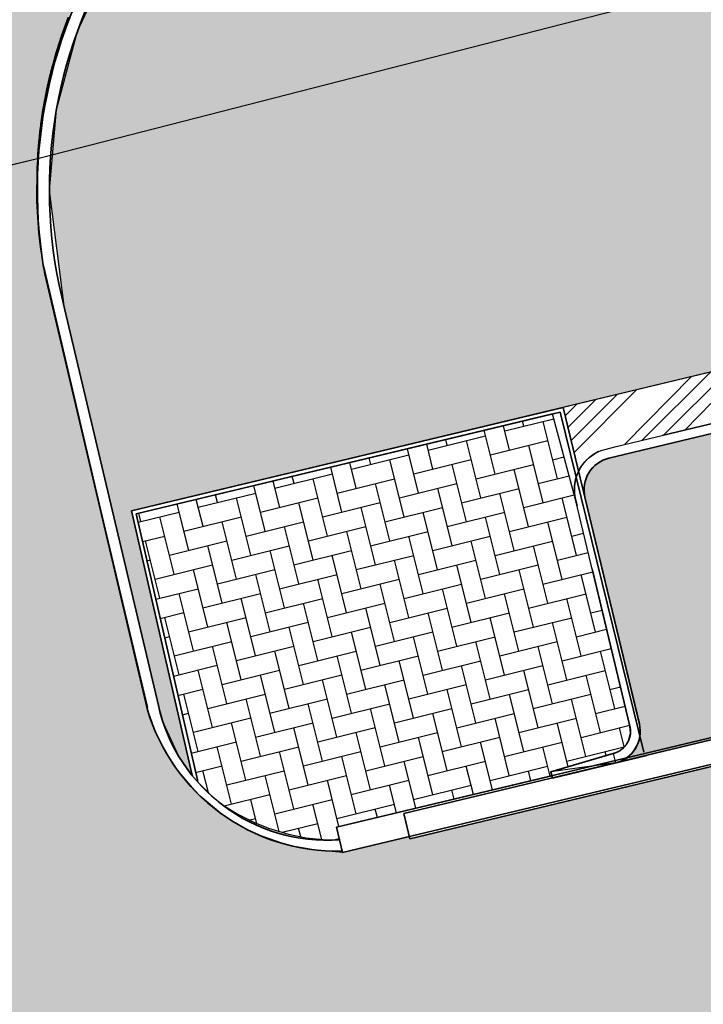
# Model space of a CAD drawing. Header units: millimetres. Extents: x 234268570 to 234468570, y 557551952 to 557751952.
# Tile 19 of 36: x 234324841 to 234335395, y 557696938 to 557712142. Entities that reach past the tile are written whole.
import ezdxf

# ---------------------------------------------------------------- set-up
doc = ezdxf.new("R2010")
doc.units = ezdxf.units.MM
doc.header["$LTSCALE"] = 500
doc.linetypes.add('VH-TROTTOIRBAND_130-150', pattern=[15, 5, -2, 2, -2, 2, -2])
doc.layers.get('0').update_dxf_attribs({"color": 8, "linetype": 'CONTINUOUS'})
for name, color, linetype in [('BEGROEIDTERREINDEEL', 8, 'CONTINUOUS'), ('BL$1----_ARCERING', 8, 'CONTINUOUS'), ('WEGDEEL', 8, 'CONTINUOUS')]:
    doc.layers.add(name, color=color, linetype=linetype)
for name, color, linetype, lineweight in [('N-WE-VH-GOOT-G', 170, 'CONTINUOUS', 35), ('N-WE-VH-KANTOPSLUITING_ELEMENT_VERLOOPBAND-S', 252, 'CONTINUOUS', 25), ('N-WE-VH-KANTOPSLUITING_TROTTOIRBAND_130 150-G', 6, 'VH-TROTTOIRBAND_130-150', 35), ('N-WE-VH-KANTOPSLUITING_VOORKANTBAND-G', 7, 'CONTINUOUS', 35), ('N-WE-VW-MARKERING_PARKEERVAK-G', 7, 'CONTINUOUS', 35)]:
    doc.layers.add(name, color=color, linetype=linetype, lineweight=lineweight)
pattern_1 = [(14.00000000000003, (0, 0), (222.0083435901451, 369.4839311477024), [914.4000000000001, -304.8]), (104, (295.7459357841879, 73.73774351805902), (222.0083435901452, 369.4839311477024), [914.4000000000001, -304.8])]
pattern_2 = [(49.99999999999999, (0, 0), (546.554006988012, -47.81725661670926), [57.15000000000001, -628.6500000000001]), (355, (0, 0), (-105.730264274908, 573.1705357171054), [45.72, -502.92175251]), (100.4514447, (45.546021, -3.9847605), (440.8237412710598, 525.3532557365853), [48.5700264, -534.2707337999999]), (46.18420000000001, (0, 152.4), (813.2371226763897, -126.1269837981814), [85.725, -942.9749999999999]), (96.63555760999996, (67.7697, 141.8895), (712.212402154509, 742.2783737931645), [72.85506942, -801.4068244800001]), (351.1841511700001, (0, 152.4), (712.2124021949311, 742.278373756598), [68.57990121, -754.37919576]), (21, (76.19999999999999, 114.3), (454.8431738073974, -306.7955945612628), [57.15000000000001, -628.6500000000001]), (326.0000000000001, (76.19999999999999, 114.3), (185.4060850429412, 552.5638983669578), [45.72, -502.92]), (71.45144499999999, (114.1035978, 88.7337003), (640.2492578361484, 245.7683066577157), [48.5700264, -534.2698128]), (37.50000000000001, (0, 0), (9.26580975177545, 253.6651166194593), [0, -496.824, 0, -510.54, 0, -504.825]), (7.499999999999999, (0, 0), (200.4589875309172, 300.5417244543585), [0, -291.0839999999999, 0, -485.394, 0, -192.405]), (327.5, (-169.926, 0), (406.7717855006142, -17.18623197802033), [0, -190.5, 0, -594.36, 0, -788.67]), (317.5, (-246.126, 0), (444.3875441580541, 76.27947309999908), [0, -247.65, 0, -394.716, 0, -560.0699999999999])]

# ---------------------------------------------------------------- blocks, each defined once
blk = doc.blocks.new('SVH-KANTOPSLUITING_VERLOOP_100X200_130 150X250_RECHTS')
for p, q in [((-1, 5.820766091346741e-11), (-3.880984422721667e-11, -0.1000000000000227)), ((-1, 5.820766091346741e-11), (0, 0)), ((-1, -0.1499999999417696), (-1, 5.820766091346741e-11)), ((-3.880984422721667e-11, -0.1000000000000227), (0, 0)), ((-1, -0.1499999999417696), (-3.880984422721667e-11, -0.1000000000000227))]:
    blk.add_line(p, q)

msp = doc.modelspace()

# ---------------------------------------------------------------- hatches: boundary and pattern name
at = {"layer": 'BL$1----_ARCERING', "linetype": 'Continuous'}
h = msp.add_hatch(dxfattribs=at)
h.set_pattern_fill('AR-CONC', color=104, scale=3)
h.set_pattern_definition(pattern_2)
h.paths.add_polyline_path([(234343623.0430922, 557720648.8376503), (234344271.0225878, 557716266.6902119), (234345844.6631214, 557715315.5266587), (234351155.952255, 557716678.1057487), (234353502.1165402, 557717280), (234374753.1165402, 557722482), (234375736.1165402, 557723680), (234375945.1165402, 557725875), (234375133.1165402, 557729545), (234374591.1165402, 557730282), (234373640.1165402, 557734023), (234372889.1165402, 557735484), (234371675.1165402, 557736568), (234370141.1165402, 557736985), (234360823.1165402, 557735063), (234352189.1165402, 557732796), (234350651.1165402, 557732024), (234349293.1165402, 557730764), (234348243.1165402, 557728874)], flags=16)
h.paths.add_polyline_path([(234326981.7211699, 557701551.4147418), (234325532.9491147, 557707683.8462472), (234325298.9963053, 557709503.9634444), (234325408.3363287, 557710753.7256302), (234325733.0341573, 557711965.514424), (234326263.2240126, 557713102.5102377), (234326982.7963428, 557714130.1660268), (234327869.8873084, 557715017.2569926), (234328897.543098, 557715736.8293232), (234330034.5389117, 557716267.0191784), (234331544.1152447, 557716671.5089377), (234334561.5996918, 557717376.6364586), (234336005.3834885, 557717902.1307853), (234336487.3272556, 557718126.8648547), (234337817.9255989, 557718895.0861664), (234338253.5228997, 557719200.09468), (234339430.5062289, 557720187.7009575), (234339806.5216576, 557720563.7163862), (234340794.1279332, 557721740.6997131), (234342092.0918311, 557723988.8391306), (234342617.5861541, 557725432.6229174), (234342755.2173538, 557725946.2695472), (234343022.0178138, 557727459.3701456), (234343068.3642851, 557727989.1127369), (234343093.2784747, 557728757.3340434), (234342955.297588, 557730560.9059606), (234342847.4277805, 557731563.7751894), (234342912.4555253, 557732307.0457134), (234343211.1762573, 557733127.7741791), (234343639.1271985, 557733738.9514629), (234344308.1911733, 557734300.3627974), (234345173.9627873, 557734671.0036821), (234396117.6344163, 557745596.0749514), (234396538.1165402, 557743490), (234410667.1165402, 557746484), (234410921.1165402, 557746491.5), (234411217.1165402, 557746401), (234411467.1165402, 557746209), (234411568.1165402, 557746072), (234412620.1165402, 557742415), (234376688.1165402, 557733727), (234380288.6997171, 557719028.9154662), (234380356.4073702, 557718678.5851066), (234380640.0147807, 557717524.028073), (234326567.7874909, 557704555.5696594), (234327499.9488396, 557700498.6415536), (234327509.0758427, 557700464.5791143), (234327298.6524124, 557700765.0949168), (234327059.5833796, 557701277.7801123)])
h.paths.add_polyline_path([(234414335.1165402, 557736353), (234388831.1165402, 557730172), (234388270.1165402, 557729972), (234387546.1165402, 557729587), (234387009.1165402, 557729187), (234386507.6165402, 557728688), (234386144.1165402, 557728215), (234385776.1165402, 557727567.5), (234385510.6165402, 557726872), (234385340.1165402, 557726033), (234385312.1165402, 557725326), (234385386.1165402, 557724622), (234385481.7953281, 557724258.9893478), (234386801.7198914, 557719014.3019394), (234412226.6237051, 557725098.6803458), (234413392.7572803, 557720236.568402), (234418258.9223955, 557721402.9528952), (234428201.4515862, 557679922.6443067), (234429539.1165402, 557680241), (234429812.1165402, 557680528), (234429999.1165402, 557680876), (234430087.1165402, 557681262), (234430070.1165402, 557681657)])
h.paths.add_polyline_path([(234387415.1165402, 557727611), (234386916.1165402, 557726364), (234387203.1165402, 557725457), (234387938.1165402, 557724977), (234388764.1165402, 557724791), (234399252.1165402, 557727056), (234409932.1165402, 557729573), (234410700.1165402, 557730323), (234410843.1165402, 557731330), (234410577.1165402, 557732435), (234409593.1165402, 557733009), (234400778.1165402, 557730768), (234388703.1165402, 557728151)], flags=16)
h.paths.add_polyline_path([(234426361.0700521, 557684188.2836871), (234427240.4094128, 557680493.4810823), (234425799.8219632, 557680149.8744065), (234426310.7625204, 557678007.731643), (234421966.3022791, 557676965.9048389), (234422104.9046233, 557677016.3519666), (234422173.3450587, 557677055.8660704), (234422286.3347243, 557677150.6756572), (234422368.8543559, 557677258.2173347), (234422431.1895075, 557677391.8954986), (234422451.6435125, 557677468.2308847), (234422464.7259214, 557677597.9844286), (234422454.8509609, 557677710.8557444), (234421514.0279251, 557681639.2813383), (234421490.5935425, 557681837.4965754), (234421535.5092697, 557682092.2263227), (234421583.2743966, 557682223.4599302), (234421718.8882234, 557682417.1365465), (234421877.7176006, 557682550.4102184), (234422092.0009287, 557682650.3321753), (234422150.6019077, 557682666.0342603), (234425862.6464097, 557683556.2040973), (234426001.248754, 557683606.651225), (234426069.689189, 557683646.1653285), (234426163.4568637, 557683724.8457497), (234426265.1984866, 557683848.5165933), (234426327.5336382, 557683982.1947575), (234426347.987643, 557684058.5301423), (234426353.9551384, 557684092.3734905)])
h.paths.add_polyline_path([(234323750.0781502, 557619072.341565), (234333649.7149445, 557621467.8216858), (234338826.0230149, 557626644.1297562), (234322853.1377419, 557622779.0658209)], flags=17)
h.paths.add_polyline_path([(234321472.4951051, 557609290.6018465), (234332085.4097595, 557619903.5165008), (234319707.0025151, 557616586.7322762)], flags=17)
h.paths.add_polyline_path([(234422311.8042215, 557670883.7319542), (234431180.1165402, 557672958), (234431686.1165402, 557672854), (234432157.1165402, 557672642), (234432571.1165402, 557672333), (234432912.6399318, 557671925.9882706), (234439199.7366312, 557649531.0369318), (234424357.1165402, 557645615), (234423410.381815, 557649517.478059), (234427257.3508692, 557650450.5458872), (234423116.1563169, 557667525.2521914), (234422334.0155351, 557667338.3511941), (234422288.0123904, 557667530.8645358), (234423068.4437445, 557667717.3570468)])
h.paths.add_polyline_path([(234427965.1165402, 557658170), (234427333.1165402, 557660827), (234429334.1165402, 557661281), (234429952.1165402, 557658619)], flags=16)
h.paths.add_polyline_path([(234308782.1165402, 557593987), (234308842.1165402, 557593526), (234309119.1165402, 557592845), (234309481.1165402, 557592334), (234310009.1165402, 557591863), (234310193.1165402, 557591745), (234313148.1165402, 557590316), (234314292.1165402, 557589911), (234314924.1165402, 557589878), (234316045.1165402, 557590029), (234388024.1165402, 557608339), (234409821.6165402, 557613997.5), (234417024.1165402, 557615849), (234419679.1165402, 557616728), (234422513.1165402, 557617974), (234426234.8563885, 557620122.7475033), (234428901.1165402, 557622209), (234431641.1165402, 557624111), (234434590.1165402, 557625719), (234438119.1165402, 557627236), (234441461.1165402, 557628232), (234434878.2640572, 557631301.6345254), (234411375.7178451, 557625656.6982669), (234407553.1165402, 557641572), (234409692.311048, 557642084.0093005), (234408753.1165402, 557646008), (234405296.7490455, 557645247.1803312), (234407270.1165402, 557637117), (234407565.1165402, 557637160), (234408000.1165402, 557637066), (234408138.1165402, 557637009), (234408554.1165402, 557636587), (234408696.1165402, 557636012), (234408524.1165402, 557635445), (234408090.3805275, 557635046.1574423), (234407805.1165402, 557634945), (234408009.1165402, 557634120), (234399319.1165402, 557632015), (234406315.1165402, 557622068), (234405965.7501667, 557621816.1839776), (234405738.1165402, 557622132), (234400880.1165402, 557619037), (234394606.1165402, 557615684), (234386448.1165402, 557612280), (234380528.1165402, 557610445), (234373125.1165402, 557608852), (234361855.6165402, 557607800.5), (234351936.1165402, 557608221), (234349210.9784814, 557608525.1270081), (234348556.1165402, 557603953), (234341664.1165402, 557604438.5), (234335410.1165402, 557605315), (234329550.1165402, 557606531), (234325988.1165402, 557607469), (234324675.1068088, 557608570.7459813), (234318522.1165402, 557602408), (234310138.326861, 557606647.1962777), (234309225.1165402, 557595937), (234308981.6165402, 557594708)])
h.paths.add_polyline_path([(234326890.6112169, 557598357.0018084), (234326710.6112169, 557598188.0018084), (234326408.6112169, 557597934.0018084), (234326153.6112169, 557597719.0018084), (234325184.6112169, 557597901.0018084), (234325938.6112169, 557598536.0018084)], flags=16)
h.paths.add_polyline_path([(234313357.9197357, 557623037.6879195), (234310854.0324091, 557622433.4985875), (234310334.1165402, 557626520), (234309527.1165402, 557630950.5), (234307553.0019855, 557639681.0010858), (234308820.2585121, 557639972.382107)])
h = msp.add_hatch(dxfattribs=at)
h.set_pattern_fill('AR-HBONE', color=8, scale=3)
h.set_pattern_definition([(45, (0, 0), (0, 431.0522938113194), [914.4000000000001, -304.8]), (135, (215.526, 215.526), (4.263256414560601e-14, 431.0522938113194), [914.4000000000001, -304.8])])
h.paths.add_polyline_path([(234330449.1961583, 557660178.7694077), (234421372.5927849, 557682147.1855081), (234421423.4305852, 557682236.0089463), (234421488.0882585, 557682360.2151811), (234421512.7126459, 557682398.4005075), (234412706.9417605, 557719118.8240118), (234388537.3479052, 557713322.8149909), (234388420.750707, 557713309.0300599), (234388333.9266182, 557713316.6261834), (234388249.7406364, 557713339.1837492), (234388170.7507052, 557713376.017359), (234388099.3569041, 557713426.0078368), (234388037.7284837, 557713487.6362572), (234387987.7380065, 557713559.0300575), (234387950.9043957, 557713638.0199908), (234387934.5104113, 557713692.5381082), (234385384.9736754, 557724233.9779991), (234385467.6498598, 557724254.2887368), (234385400.1165402, 557724549), (234385343.1165402, 557724917), (234385327.1165402, 557725065), (234385322.1165402, 557725140), (234385317.1165402, 557725214), (234385313.1165402, 557725289), (234385311.1165402, 557725363), (234385309.1165402, 557725512), (234385312.1165402, 557725661), (234385316.1165402, 557725736), (234385326.1165402, 557725884), (234385340.1165402, 557726033), (234385359.1165402, 557726181), (234385396.1165402, 557726401), (234385443.1165402, 557726620), (234385480.1165402, 557726764), (234385521.1165402, 557726908), (234385591.1165402, 557727120), (234385643.1165402, 557727260), (234385700.1165402, 557727398), (234385760.1165402, 557727534), (234385859.1165402, 557727735), (234385966.1165402, 557727931), (234386123.1165402, 557728184), (234386341.1165402, 557728486), (234386532.1165402, 557728716), (234386843.1165402, 557729037), (234387124.1165402, 557729282), (234387484.1165402, 557729547), (234387867.1165402, 557729777), (234388134.1165402, 557729911), (234388338.1165402, 557730000), (234388547.1165402, 557730080), (234388831.1165402, 557730172), (234414335.1165402, 557736353), (234412620.1165402, 557742415), (234376688.1165402, 557733727), (234379375.3048831, 557722757.752444), (234379501.2530803, 557722788.6905795), (234382031.8786102, 557712486.5919466), (234382079.8553202, 557712291.280237), (234382094.2922538, 557712171.9980878), (234382086.6962762, 557712085.1756672), (234382064.1391436, 557712000.9913023), (234382027.3062426, 557711922.0028912), (234381977.3167233, 557711850.6104589), (234381915.6894898, 557711788.9832253), (234381844.2970587, 557711738.993707), (234381765.3086452, 557711702.1608047), (234381710.8772102, 557711685.7876594), (234330865.7874336, 557699492.8397441), (234330857.0119652, 557699529.5516229), (234329822.8560991, 557699282.3509241), (234329555.0432018, 557699305.7815166), (234329409.8584164, 557699318.4835393), (234329026.6792221, 557699386.0483698), (234328885.9058051, 557699423.7684932), (234328520.2804751, 557699556.8452302), (234328388.1957483, 557699618.4373499), (234328051.2336275, 557699812.982521), (234327939.2824302, 557699891.1210417), (234327627.1286685, 557700153.049148), (234327537.1086318, 557700243.0691847), (234327275.1805256, 557700555.2229463), (234327202.1599098, 557700659.5071932), (234326998.4160129, 557701012.4019743), (234326944.6135128, 557701127.7818083), (234326807.3621085, 557701503.4346877), (234325229.1165402, 557708216), (234325162.6165402, 557708635), (234325138.1165402, 557708852), (234325107.1165402, 557709333), (234325110.1165402, 557709860), (234325173.1165402, 557710565), (234325200.1165402, 557710743), (234325229.1165402, 557710906), (234325261.1165402, 557711068), (234325308.1165402, 557711273), (234325360.1165402, 557711476), (234325409.1165402, 557711649), (234325454.1165402, 557711793), (234325501.1165402, 557711935), (234325551.1165402, 557712076), (234325593.1165402, 557712189), (234325660.1165402, 557712356), (234325719.1165402, 557712494), (234325781.1165402, 557712631), (234325845.1165402, 557712766), (234325913.1165402, 557712902), (234325970.1165402, 557713011), (234326029.1165402, 557713119), (234326090.1165402, 557713226), (234326121.1165402, 557713279), (234326185.1165402, 557713385), (234326250.1165402, 557713489), (234326317.1165402, 557713593), (234326386.1165402, 557713695), (234326456.1165402, 557713796), (234326565.1165402, 557713945), (234326640.1165402, 557714043), (234326794.1165402, 557714235), (234326914.1165402, 557714375), (234327037.1165402, 557714513), (234327185.6165402, 557714669), (234327270.7175254, 557714758.3990148), (234327339.1165402, 557714821), (234327473.1165402, 557714948), (234327752.1165402, 557715191), (234327944.1165402, 557715345), (234328116.1165402, 557715474), (234328344.1165402, 557715633), (234328550.1165402, 557715766), (234328815.1165402, 557715923), (234329141.1165402, 557716097), (234329307.1165402, 557716178), (234329476.1165402, 557716254), (234329760.1165402, 557716372), (234329933.1165402, 557716437), (234330108.1165402, 557716497), (234330284.1165402, 557716553), (234330461.1165402, 557716605), (234330686.1165402, 557716664), (234330817.1165402, 557716694), (234330892.1165405, 557716710.0000001), (234330958.1165402, 557716724), (234311169.1165401, 557711972), (234311339.1165402, 557711984), (234311541.1686037, 557711993.6215268), (234311805.6165402, 557711997), (234312188.1165402, 557711987), (234312443.1165402, 557711970), (234312865.1165402, 557711923), (234313284.1165402, 557711852), (234313698.1165402, 557711758), (234313944.1165402, 557711691), (234314107.1165402, 557711642), (234314349.1165402, 557711562), (234314588.1165402, 557711473), (234314824.1165402, 557711377), (234315058.1165399, 557711273), (234315286.1165402, 557711161), (234315511.1165402, 557711042), (234315733.1165402, 557710915), (234315878.1165402, 557710826), (234316021.1165402, 557710735), (234316092.1165402, 557710688), (234316266.6165402, 557710566.5), (234316552.9358234, 557710366.0170795), (234316903.0735824, 557710092.5), (234317006.0688532, 557710006.0767062), (234317456.6139552, 557709592), (234317817.8875488, 557709211), (234318125.9036309, 557708843.9207276), (234318444.0901867, 557708413.7210025), (234319295.9212371, 557705986.2388653), (234319703.5459663, 557704004.1120595), (234319817.6243711, 557703911.9689571), (234319908.7323794, 557703799.5225157), (234319937.3090724, 557703750.0262315), (234319962.0713995, 557703696.9232497), (234319981.6190093, 557703643.2166333), (234320007.1420867, 557703526.990178)])
h.paths.add_polyline_path([(234337994.1573696, 557668177.7365767), (234413045.3888607, 557686292.7373011), (234413514.4746549, 557686418.4284608), (234413735.2803691, 557686545.9106994), (234413924.1753418, 557686734.805672), (234414051.6575799, 557686955.6113855), (234414120.7979389, 557687213.646718), (234414120.7979389, 557687468.6111937), (234412235.8320513, 557695353.7644571), (234412158.2210856, 557695566.9988331), (234411988.9539181, 557695808.7374009), (234411815.1236618, 557695954.5983047), (234411547.6647111, 557696079.3164617), (234411263.4019133, 557696120.5700605), (234411089.7537356, 557696105.3778136), (234411030.2075167, 557696093.0001986), (234335630.6119338, 557677958.7766767), (234335582.9006732, 557677945.9924829), (234335148.7864366, 557677787.9878225), (234334607.3296416, 557677475.3775961), (234334253.4364741, 557677178.4259697), (234333851.5525138, 557676699.4793162), (234333620.5651538, 557676299.3974727), (234333406.7271646, 557675711.8824261), (234333326.5060965, 557675256.9261409), (234333326.5060965, 557674631.7056867), (234333405.8408504, 557674181.7759391), (234334319.8923595, 557670394.6915957), (234334357.1172225, 557670255.7665154), (234334488.1562866, 557669895.7396457), (234334823.0011114, 557669315.7713966), (234335069.2739948, 557669022.2748032), (234335170.9742147, 557668920.5745833), (234335464.4708062, 557668674.3017017), (234336044.4390575, 557668339.4568757), (234336404.4659238, 557668208.4178128), (234337063.9814877, 557668092.1274247), (234337447.1140736, 557668092.1274247)], flags=16)
h.paths.add_polyline_path([(234334136.3452053, 557683757.2415477), (234409187.5766965, 557701872.2422721), (234409656.6624906, 557701997.9334319), (234409877.4682048, 557702125.4156704), (234410066.3631775, 557702314.3106431), (234410193.8454156, 557702535.1163565), (234410262.9857746, 557702793.151689), (234410262.9857746, 557703048.1161647), (234408378.0198871, 557710933.2694281), (234408300.4089213, 557711146.5038041), (234408131.1417539, 557711388.2423719), (234407957.3114976, 557711534.1032758), (234407689.8525468, 557711658.8214327), (234407405.589749, 557711700.0750315), (234407231.9415713, 557711684.8827846), (234407172.3953525, 557711672.5051696), (234331772.7997696, 557693538.2816477), (234331725.0885089, 557693525.4974539), (234331290.9742724, 557693367.4927936), (234330749.5174774, 557693054.8825672), (234330395.6243098, 557692757.9309407), (234329993.7403496, 557692278.9842873), (234329762.7529895, 557691878.9024438), (234329548.9150003, 557691291.3873972), (234329468.6939322, 557690836.4311119), (234329468.6939322, 557690211.2106577), (234329548.0286861, 557689761.2809101), (234330462.0801952, 557685974.1965667), (234330499.3050583, 557685835.2714864), (234330630.3441224, 557685475.2446167), (234330965.1889471, 557684895.2763677), (234331211.4618305, 557684601.7797742), (234331313.1620504, 557684500.0795543), (234331606.6586419, 557684253.8066727), (234332186.6268932, 557683918.9618467), (234332546.6537595, 557683787.9227839), (234333206.1693234, 557683671.6323957), (234333589.3019093, 557683671.6323957)], flags=16)
h = msp.add_hatch(dxfattribs=at)
h.set_pattern_fill('ANSI34', color=104, scale=50)
h.set_pattern_definition([(45, (0, 0), (-673.5192090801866, 673.5192090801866), []), (45, (224.5065, 0), (-673.5192090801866, 673.5192090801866), []), (45, (449.013, 0), (-673.5192090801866, 673.5192090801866), []), (45, (673.52, 0), (-673.5192090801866, 673.5192090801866), [])])
h.paths.add_polyline_path([(234292279.1165402, 557669797), (234292317.1165402, 557669841), (234292353.1165402, 557669885), (234292371.1165402, 557669908), (234292405.1165402, 557669954), (234292445.1165402, 557670011.5), (234292454.1165402, 557670025), (234292499.1165402, 557670097), (234292514.1165402, 557670122), (234292542.1165402, 557670172), (234292555.1165402, 557670198), (234292569.1165402, 557670223), (234292581.1165402, 557670249), (234292594.1165402, 557670275), (234292606.1165402, 557670301), (234292636.1435672, 557670371.972973), (234292639.1165402, 557670380), (234292660.1165402, 557670433), (234292670.1165402, 557670460), (234292679.1165402, 557670487), (234292688.1165402, 557670515), (234292710.5165402, 557670590.6), (234292712.1165402, 557670597), (234292720.1165402, 557670625), (234292727.1165402, 557670653), (234292733.1165402, 557670680), (234292739.1165402, 557670708), (234292745.1165402, 557670737), (234292760.1165402, 557670821), (234292768.1165402, 557670879), (234292774.1165402, 557670935), (234292776.1165402, 557670964), (234292780.1165402, 557671021), (234292781.1165402, 557671049), (234292783.1165402, 557671107), (234292783.1165402, 557671135), (234292781.1165402, 557671193), (234292780.1165402, 557671221), (234292776.1165402, 557671279), (234292774.1165402, 557671307), (234292771.1165402, 557671336), (234292768.1165402, 557671364), (234292764.1165402, 557671393), (234292760.1165402, 557671421), (234292628.1165402, 557671991), (234288437.1165402, 557670972), (234282172.5796991, 557696718.8765624), (234280118.1165402, 557696219), (234286391.1165402, 557670489), (234282205.1165402, 557669448), (234282311.1165402, 557669028), (234282319.1165402, 557668997), (234282328.1165402, 557668966), (234282346.1165402, 557668904), (234282369.7832068, 557668833), (234282377.1165402, 557668813), (234282389.1165402, 557668783), (234282413.1165402, 557668723), (234282445.3924022, 557668651), (234282453.1165402, 557668635), (234282467.1165402, 557668607), (234282482.1165402, 557668578), (234282497.1165402, 557668550), (234282513.1165402, 557668521), (234282555.1906142, 557668450), (234282562.1165402, 557668439), (234282580.1165402, 557668411), (234282629.2703863, 557668340), (234282673.1165402, 557668280), (234282713.1165402, 557668230), (234282734.1165402, 557668206), (234282755.1165402, 557668181), (234282800.0332068, 557668132), (234282843.6165402, 557668086.5217391), (234282889.1165402, 557668043), (234282937.1165402, 557667999), (234282961.1165402, 557667978), (234282986.1165402, 557667958), (234283036.1165402, 557667918), (234283062.1165402, 557667898), (234283088.1165402, 557667879), (234283146.0256311, 557667838.9090909), (234283168.1165402, 557667825), (234283195.1165402, 557667807), (234283222.1165402, 557667790), (234283250.1165402, 557667774), (234283306.1165402, 557667742), (234283334.1165402, 557667727), (234283363.1165402, 557667712), (234283421.1165402, 557667684), (234283450.1165402, 557667671), (234283480.1165402, 557667658), (234283509.1165402, 557667646), (234283539.1165402, 557667634), (234283569.1165402, 557667623), (234283635.6165402, 557667599.4032258), (234283661.1165402, 557667592), (234283691.1165402, 557667582), (234283722.1165402, 557667573), (234283753.1165402, 557667565), (234283826.4498735, 557667546.6666666), (234283847.1165402, 557667542), (234283879.1165402, 557667536), (234283910.1165402, 557667530), (234283942.1165402, 557667524), (234283974.1165402, 557667520), (234284006.1165402, 557667515), (234284038.1165402, 557667511), (234284070.1165402, 557667508), (234284134.1165402, 557667502), (234284166.1165402, 557667501), (234284198.1165402, 557667499), (234284230.1165402, 557667498), (234284295.1165402, 557667498), (234284359.1165402, 557667500), (234284423.1165402, 557667504), (234284487.1165402, 557667510), (234284551.1165402, 557667518), (234284615.1165402, 557667528), (234284684.1165402, 557667541.3548387), (234284748.1165402, 557667555.8064516), (234284772.1165402, 557667562), (234291374.1165402, 557669216), (234291401.1165402, 557669225), (234291429.1165402, 557669234), (234291456.1165402, 557669243), (234291483.1165402, 557669253), (234291552.9915402, 557669279.875), (234291563.1165402, 557669284), (234291589.1165402, 557669296), (234291641.1165402, 557669319), (234291693.1165402, 557669345), (234291743.1165402, 557669371), (234291768.1165402, 557669385), (234291793.1165402, 557669400), (234291818.1165402, 557669414), (234291842.1165402, 557669429), (234291897.5852902, 557669464.5), (234291914.1165402, 557669476), (234291970.5871284, 557669516), (234291984.1165402, 557669526), (234292007.1165402, 557669544), (234292030.1165402, 557669561), (234292052.1165402, 557669579), (234292074.1165402, 557669598), (234292096.1165402, 557669616), (234292158.1165402, 557669672.0952381), (234292160.1165402, 557669674), (234292180.1165402, 557669694), (234292201.1165402, 557669714), (234292221.1165402, 557669734), (234292241.1165402, 557669755)])
h.paths.add_polyline_path([(234333230.0945307, 557706155.4284766), (234333470.1008887, 557705170.211812), (234333500.0663806, 557705224.7872422), (234333545.3950978, 557705289.5233593), (234333567.4847735, 557705315.8488097), (234333623.3661542, 557705371.7301903), (234333649.6916053, 557705393.8198665), (234333714.427721, 557705439.1485827), (234333744.1890623, 557705456.3313011), (234333815.8129387, 557705489.7300632), (234334048.6636697, 557705552.1222285), (234379120.6198781, 557716360.6391752), (234379272.1962357, 557716378.5595855), (234379385.0675513, 557716368.6846249), (234379494.5093282, 557716339.3597893), (234379611.9633296, 557716282.68802), (234379676.699446, 557716237.3593032), (234379780.9959537, 557716133.0627955), (234379876.9061506, 557715966.9414614), (234379939.2983156, 557715734.0907317), (234380837.0534115, 557711990.4153906), (234380864.2172495, 557711915.7833593), (234380885.4940749, 557711878.9308167), (234380936.5453899, 557711818.0902286), (234380994.4524478, 557711773.6565801), (234381066.4329976, 557711740.0914985), (234381177.4039598, 557711722.0334295), (234381238.1808217, 557711727.3507159), (234381467.4615568, 557711781.667898), (234381675.9171237, 557711831.6567539), (234381750.5321438, 557711858.8144002), (234381787.4004375, 557711880.1003195), (234381848.2271582, 557711931.1399984), (234381893.1681735, 557711989.8734324), (234381925.9262791, 557712060.1234165), (234381944.191994, 557712163.7134331), (234381934.1857921, 557712255.4977193), (234381885.9488172, 557712450.4924493), (234380640.0147797, 557717524.0280727)])
h.paths.add_polyline_path([(234397892.5810506, 557671192.886631), (234397909.4872735, 557671122.3869925), (234397958.1087804, 557671134.0467123), (234398098.0254183, 557670550.5886295), (234427203.2396526, 557677492.7190192), (234426728.1165402, 557679572), (234427445.5638495, 557679742.7478656), (234428201.4515862, 557679922.6443067), (234418591.4177323, 557720015.7797815), (234418439.9089535, 557720647.875577), (234418258.7976913, 557721403.4731622), (234413392.7572803, 557720236.568402), (234412559.4382271, 557723711.0335988), (234412407.8408625, 557724343.1081507), (234412226.6237051, 557725098.6803458), (234386801.7200139, 557719014.3014331), (234388080.3481974, 557713727.6290067), (234388107.6636679, 557713652.5803685), (234388166.6540124, 557713568.3334255), (234388281.4760434, 557713487.9341738), (234388420.7507071, 557713459.0300599), (234388577.0709852, 557713486.5935426), (234390324.3653522, 557713905.6048828), (234390399.0123573, 557713932.7741708), (234390524.0465009, 557714037.6902745), (234390583.10753, 557714164.34706), (234390597.4976174, 557714245.9573013), (234389632.407283, 557718368.8736196), (234389642.2822154, 557718481.7446133), (234389671.6069678, 557718591.1860793), (234389728.2818031, 557718708.6450093), (234389773.6033204, 557718773.3708439), (234389898.6293219, 557718898.3968455), (234390130.8433161, 557719000.9547198), (234411019.7755495, 557724010.2420247), (234411171.3519073, 557724028.1624348), (234411393.6650005, 557723988.9626384), (234411511.1190009, 557723932.2908695), (234411658.0619496, 557723808.9910954), (234411763.1136662, 557723658.9616957), (234411803.431497, 557723529.7387928), (234412736.209083, 557719640.0182403), (234412835.7010623, 557719467.6930774), (234413076.5596313, 557719380.0277276), (234413196.7987316, 557719390.5472858), (234417199.4745801, 557720331.983727), (234417421.7876735, 557720292.7839304), (234417543.320674, 557720236.1121615), (234417672.8426691, 557720127.4303032), (234417779.9588624, 557719974.4525253), (234417831.5541698, 557719833.5600847), (234426343.1496418, 557684339.8600448), (234426361.0700521, 557684188.2836871), (234427240.4094128, 557680493.4810823), (234425800.2403783, 557680148.1201812), (234426310.7625204, 557678007.731643)])
h.paths.add_polyline_path([(234343623.0430922, 557720648.8376503), (234344271.0225878, 557716266.6902119), (234345844.6631214, 557715315.5266587), (234351155.952255, 557716678.1057487), (234353502.1165402, 557717280), (234374753.1165402, 557722482), (234375736.1165402, 557723680), (234375945.1165402, 557725875), (234375133.1165402, 557729545), (234374591.1165402, 557730282), (234373640.1165402, 557734023), (234372889.1165402, 557735484), (234371675.1165402, 557736568), (234370141.1165402, 557736985), (234360823.1165402, 557735063), (234352189.1165402, 557732796), (234350651.1165402, 557732024), (234349293.1165402, 557730764), (234348243.1165402, 557728874)])
h.paths.add_polyline_path([(234373874.1165402, 557727672), (234375045.1165402, 557727897), (234374838.1165402, 557728995), (234373820.1165402, 557728815), (234372563.1165402, 557729390), (234371506.1165402, 557733569), (234370403.1165402, 557734383), (234369016.1165402, 557734396), (234352633.1165402, 557730205), (234350706.1165402, 557728068), (234346380.1468782, 557720435.0232259), (234347014.636446, 557718176.4572258), (234372514.1165402, 557724232), (234373586.1165402, 557727375)], flags=16)
h.paths.add_polyline_path([(234387415.1165402, 557727611), (234386916.1165402, 557726364), (234387203.1165402, 557725457), (234387938.1165402, 557724977), (234388764.1165402, 557724791), (234399252.1165402, 557727056), (234409932.1165402, 557729573), (234410700.1165402, 557730323), (234410843.1165402, 557731330), (234410577.1165402, 557732435), (234409593.1165402, 557733009), (234400778.1165402, 557730768), (234388703.1165402, 557728151)])
h.paths.add_polyline_path([(234408903.1165402, 557730870), (234409424.1165402, 557731054), (234409170.1165402, 557731616), (234408553.1165402, 557731442), (234406853.1165402, 557730918), (234396751.1165402, 557728604), (234387785.1165402, 557726703), (234387785.1165402, 557726226), (234388272.1165402, 557725855), (234388702.1165402, 557725712), (234395635.1165402, 557727162), (234409202.1165402, 557730322)], flags=16)
h = msp.add_hatch(dxfattribs=at)
h.set_pattern_fill('AR-CONC', color=104, scale=3)
h.set_pattern_definition(pattern_2)
h.paths.add_polyline_path([(234408903.1165402, 557730870), (234409424.1165402, 557731054), (234409170.1165402, 557731616), (234408553.1165402, 557731442), (234406853.1165402, 557730918), (234396751.1165402, 557728604), (234387785.1165402, 557726703), (234387785.1165402, 557726226), (234388272.1165402, 557725855), (234388702.1165402, 557725712), (234395635.1165402, 557727162), (234409202.1165402, 557730322)])
h.paths.add_polyline_path([(234412626.4261359, 557689789.3017896), (234413261.4261359, 557689036.3017896), (234413079.4261359, 557688068.3017896), (234413013.4261359, 557688146.3017896), (234412701.4261359, 557688515.3017896), (234412444.4261359, 557688821.3017896)], flags=16)
h.paths.add_polyline_path([(234411330.697058, 557695132.0407506), (234411965.697058, 557694379.0407506), (234411783.697058, 557693411.0407506), (234411717.697058, 557693489.0407506), (234411405.697058, 557693858.0407506), (234411148.697058, 557694164.0407506)], flags=16)
edge = h.paths.add_edge_path()
edge.add_line((234412588.4411141, 557686697.3343314), (234410489.6915457, 557695449.205574))
edge.add_arc((234410830.042094, 557695530.8236129), 349.9999999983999, 103.48521249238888, 193.4852125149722, ccw=False)
edge.add_line((234410748.4240553, 557695871.1741612), (234411065.1866761, 557695947.1356779))
edge.add_arc((234411263.4019132, 557695120.5700606), 849.9999999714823, 13.485212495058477, 103.48521249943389, ccw=False)
edge.add_line((234412089.9675306, 557695318.7852976), (234413955.5227025, 557687539.3441929))
edge.add_arc((234413128.9570852, 557687341.1289558), 849.9999999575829, -76.51478751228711, 13.485212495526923, ccw=False)
edge.add_line((234413327.1723221, 557686514.5633385), (234413010.4097012, 557686438.6018219))
edge.add_arc((234412928.7916624, 557686778.9523703), 350.0000000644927, 193.4852125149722, 283.4852124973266, ccw=False)
h.paths.add_polyline_path([(234408761.9258516, 557705376.1443385), (234409396.9258516, 557704623.1443385), (234409214.9258516, 557703655.1443385), (234409148.9258516, 557703733.1443385), (234408836.9258516, 557704102.1443385), (234408579.9258516, 557704408.1443385)], flags=16)
h.paths.add_polyline_path([(234407536.2383908, 557710452.773482), (234408171.2383908, 557709699.773482), (234407989.2383908, 557708731.773482), (234407923.2383908, 557708809.773482), (234407611.2383908, 557709178.773482), (234407354.2383908, 557709484.773482)], flags=16)
edge = h.paths.add_edge_path()
edge.add_line((234408730.6289499, 557702276.8393024), (234406631.8793815, 557711028.7105451))
edge.add_arc((234406972.2299298, 557711110.328584), 349.9999999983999, 103.48521249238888, 193.4852125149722, ccw=False)
edge.add_line((234406890.611891, 557711450.6791322), (234407207.3745119, 557711526.640649))
edge.add_arc((234407405.589749, 557710700.0750316), 849.9999999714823, 13.485212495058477, 103.48521249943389, ccw=False)
edge.add_line((234408232.1553663, 557710898.2902687), (234410097.7105383, 557703118.8491639))
edge.add_arc((234409271.1449209, 557702920.6339269), 849.9999999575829, -76.51478751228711, 13.485212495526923, ccw=False)
edge.add_line((234409469.3601578, 557702094.0683095), (234409152.597537, 557702018.1067929))
edge.add_arc((234409070.9794982, 557702358.4573413), 350.0000000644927, 193.4852125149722, 283.4852124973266, ccw=False)
h.paths.add_polyline_path([(234334925.9180329, 557675743.382104), (234335560.9180329, 557674990.382104), (234335378.9180329, 557674022.382104), (234335312.9180329, 557674100.382104), (234335000.9180329, 557674469.382104), (234334743.9180329, 557674775.382104)], flags=16)
h.paths.add_polyline_path([(234335973.1423118, 557671439.013952), (234336608.1423118, 557670686.013952), (234336426.1423118, 557669718.013952), (234336360.1423118, 557669796.013952), (234336048.1423118, 557670165.013952), (234335791.1423118, 557670471.013952)], flags=16)
h.paths.add_polyline_path([(234330879.6634955, 557691598.9930983), (234331514.6634955, 557690845.9930983), (234331332.6634955, 557689877.9930983), (234331266.6634955, 557689955.9930983), (234330954.6634955, 557690324.9930983), (234330697.6634955, 557690630.9930983)], flags=16)
h.paths.add_polyline_path([(234332015.6003495, 557687154.5081141), (234332650.6003495, 557686401.5081141), (234332468.6003495, 557685433.5081141), (234332402.6003495, 557685511.5081141), (234332090.6003495, 557685880.5081141), (234331833.6003495, 557686186.5081141)], flags=16)
h.paths.add_polyline_path([(234310589.1165402, 557709376), (234309836.1165402, 557708741), (234308868.1165402, 557708923), (234308946.1165402, 557708989), (234309315.1165402, 557709301), (234309621.1165402, 557709558)], flags=16)
h.paths.add_polyline_path([(234300573.1165402, 557707032), (234300393.1165402, 557706863), (234300091.1165402, 557706609), (234299836.1165402, 557706394), (234298867.1165402, 557706576), (234299621.1165402, 557707211)], flags=16)
h.paths.add_polyline_path([(234292931.6940185, 557702357.327281), (234313899.0308212, 557707334.7657813), (234314549.4204955, 557704595.0153345), (234318924.9151841, 557705585.853116), (234318989.292595, 557705603.1029912), (234319093.1523289, 557705675.8263599), (234319150.4841107, 557705775.1279188), (234319164.1957722, 557705852.8906156), (234319158.3869815, 557705919.2853972), (234318313.2995116, 557708382.6692866), (234318310.3742558, 557708381.9747858), (234317497.6678229, 557709350.5205969), (234316299.7604084, 557710355.6842666), (234315204.8039937, 557710987.8576474), (234313735.3530124, 557711522.6940653), (234312490.2145203, 557711742.2455761), (234311186.536156, 557711763.2132505), (234298209.2075694, 557708653.7764105), (234296731.7605921, 557707964.8315705), (234295781.411575, 557707299.3900248), (234294701.0538273, 557706234.2568948), (234293905.7058115, 557705098.3822114), (234293901.3509946, 557705090.8394473), (234293315.3286733, 557703834.1105237), (234292951.9467516, 557702477.9507294)])
edge = h.paths.add_edge_path()
edge.add_arc((234337863.2121646, 557668589.647035), 282.2231743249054, 279.4541394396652, 373.4325552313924)
edge.add_line((234338137.714854, 557668655.2076459), (234335997.3841122, 557677616.7859429))
edge.add_arc((234335711.7655149, 557677509.9405849), 304.9490346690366, 20.51002084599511, 102.9697063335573)
edge.add_arc((234336443.2811724, 557674936.0617037), 2980.411029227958, 105.5693757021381, 192.2554440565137)
edge.add_line((234333530.7909039, 557674303.4082922), (234334465.8725806, 557670429.1920773))
edge.add_arc((234337280.4404943, 557671146.9527867), 2904.646790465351, 194.3064290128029, 282.5090615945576)
edge = h.paths.add_edge_path()
edge.add_arc((234331853.9533506, 557693089.4455559), 304.9490346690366, 20.51002084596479, 102.9697063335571)
edge.add_arc((234332585.4690081, 557690515.5666747), 2980.411029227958, 105.5693757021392, 192.2554440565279)
edge.add_line((234329672.9787396, 557689882.9132632), (234330608.0604163, 557686008.6970483))
edge.add_arc((234333422.62833, 557686726.4577577), 2904.646790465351, 194.3064290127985, 282.5090615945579)
edge.add_arc((234334005.4000004, 557684169.152006), 282.2231743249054, 279.4541394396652, 373.4325552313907)
edge.add_line((234334279.9026898, 557684234.7126169), (234332139.571948, 557693196.2909139))
h = msp.add_hatch(dxfattribs=at)
h.set_pattern_fill('AR-HBONE', color=8, scale=3, angle=329)
h.set_pattern_definition(pattern_1)
h.paths.add_polyline_path([(234334037.8617127, 557700664.8621883), (234334063.3958922, 557700671.7040511), (234334120.5207002, 557700692.4957808), (234334144.478882, 557700703.6676645), (234334197.1253876, 557700734.0631387), (234334218.7796109, 557700749.225589), (234334265.348185, 557700788.3012625), (234334284.0404985, 557700806.9935759), (234334323.1161692, 557700853.5621469), (234334379.8459784, 557700951.8210588), (234334394.83342, 557700990.6637822), (234334411.593952, 557701053.2149394), (234334415.7957073, 557701077.3284287), (234334421.2645045, 557701151.077255), (234334413.668381, 557701237.9013438), (234333567.9797461, 557704768.4229501), (234333554.1948152, 557704885.0201484), (234333561.7909386, 557704971.844237), (234333584.3485048, 557705056.03022), (234333627.9421732, 557705146.3794513), (234333662.8104172, 557705196.1764644), (234333743.0384989, 557705276.4045463), (234333792.8355118, 557705311.2727901), (234333815.7288524, 557705324.4902663), (234333870.8241403, 557705350.181621), (234333937.597617, 557705371.2352175), (234379155.5990376, 557716214.7746545), (234379272.1962358, 557716228.5595855), (234379359.0203253, 557716220.9634619), (234379443.2063067, 557716198.4058962), (234379533.5555387, 557716154.8122275), (234379583.3525505, 557716119.9439845), (234379663.5806345, 557716039.7159005), (234379737.3577086, 557715911.9302598), (234379758.4113048, 557715845.1567837), (234380691.1888908, 557711955.4362311), (234380724.3318698, 557711860.548959)])
h = msp.add_hatch(dxfattribs=at)
h.set_pattern_fill('AR-HBONE', color=8, scale=3, angle=329)
h.set_pattern_definition(pattern_1)
h.paths.add_polyline_path([(234326639.568494, 557704511.1011405), (234327591.733896, 557700367.1119204), (234327806.8458163, 557700152), (234327984.1165402, 557700014), (234328199.1165402, 557699879.5), (234328467.1165402, 557699744), (234328680.1165402, 557699657), (234328990.1165402, 557699563), (234329261.1165402, 557699508), (234329628.1165402, 557699473), (234329776.2172198, 557699476.8369517), (234329729.72125, 557699671.357139), (234333057.0350275, 557700466.6816916), (234333039.045643, 557700528.0113341), (234334002.8825432, 557700810.7267066), (234334077.5145741, 557700837.8905443), (234334162.1230742, 557700897.134054), (234334205.2838278, 557700946.5460252), (234334240.4034071, 557701007.374921), (234334271.2645045, 557701122.5501044), (234334261.6150527, 557701232.6952938), (234333422.1152254, 557704733.4437907), (234333068.0558251, 557706054.8114614)])
h = msp.add_hatch(dxfattribs=at)
h.set_pattern_fill('AR-B88', color=8, scale=3)
h.set_pattern_definition([(0, (0, 0), (0, 609.5999999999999), []), (90, (0, 0), (-304.8, 609.5999999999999), [609.5999999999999, -609.5999999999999])])
edge = h.paths.add_edge_path()
edge.add_line((234326947.0071334, 557654431.1383954), (234326063.5191519, 557658153.068646))
edge.add_arc((234326273.4406971, 557660056.2270349), 1914.700736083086, 210.6120570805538, 266.9101366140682)
edge.add_line((234314386.2769303, 557701522.1561054), (234324626.1140572, 557659078.9688983))
edge.add_line((234324626.1140572, 557659078.9688983), (234324626.8129806, 557659079.1317197))

# ---------------------------------------------------------------- linework, layer by layer
at = {"layer": 'BEGROEIDTERREINDEEL', "linetype": 'Continuous', "flags": 128}
for points in [[(234325117.1165402, 557709998), (234353502.1165402, 557717280)], [(234325583.1165402, 557712161), (234325572.1165402, 557712133), (234325561.1165402, 557712105), (234325551.1165402, 557712076), (234325541.1165402, 557712048), (234325531.1165402, 557712020), (234325521.1165402, 557711992), (234325511.1165402, 557711963), (234325501.1165402, 557711935), (234325491.1165402, 557711907), (234325482.1165402, 557711878), (234325472.1165402, 557711850), (234325463.1165402, 557711821), (234325454.1165402, 557711793), (234325444.1165402, 557711764), (234325435.1165402, 557711735), (234325427.1165402, 557711707), (234325418.1165402, 557711678), (234325409.1165402, 557711649), (234325401.1165402, 557711620), (234325392.1165402, 557711592), (234325384.1165402, 557711563), (234325376.1165402, 557711534), (234325368.1165402, 557711505), (234325360.1165402, 557711476), (234325352.1165402, 557711447), (234325344.1165402, 557711418), (234325337.1165402, 557711389), (234325329.1165402, 557711360), (234325322.1165402, 557711331), (234325315.1165402, 557711302), (234325308.1165402, 557711273), (234325301.1165402, 557711243), (234325294.1165402, 557711214), (234325287.1165402, 557711185), (234325280.1165402, 557711156), (234325274.1165402, 557711126), (234325268.1165402, 557711097), (234325261.1165402, 557711068), (234325255.1165402, 557711038), (234325249.1165402, 557711009), (234325243.1165402, 557710980), (234325238.1165402, 557710950), (234325232.1165402, 557710921), (234325226.1165402, 557710891), (234325221.1165402, 557710862), (234325216.1165402, 557710832), (234325210.1165402, 557710802), (234325205.1165402, 557710773), (234325200.1165402, 557710743), (234325196.1165402, 557710714), (234325191.1165402, 557710684), (234325186.1165402, 557710654), (234325182.1165402, 557710625), (234325178.1165402, 557710595), (234325173.1165402, 557710565), (234325169.1165402, 557710536), (234325165.1165402, 557710506), (234325162.1165402, 557710476), (234325158.1165402, 557710446), (234325154.1165402, 557710416), (234325151.1165402, 557710387), (234325148.1165402, 557710357), (234325144.1165402, 557710327), (234325141.1165402, 557710297), (234325138.1165402, 557710267), (234325135.1165402, 557710237), (234325133.1165402, 557710207), (234325130.1165402, 557710178), (234325128.1165402, 557710148), (234325125.1165402, 557710118), (234325123.1165402, 557710088), (234325121.1165402, 557710058), (234325119.1165402, 557710028), (234325117.1165402, 557709998)]]:
    msp.add_lwpolyline(points, dxfattribs=at)
at = {"layer": 'BL$1----_ARCERING', "linetype": 'Continuous'}
for p, q in [((234380644.179002, 557717525.026627), (234333230.0945307, 557706155.4284766, 9673.9442902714)), ((234318444.0901868, 557708413.7210026), (234325117.1165402, 557709998)), ((234327059.5833796, 557701277.7801123, 9846.37890490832), (234326981.7211699, 557701551.4147418, 9846.37890490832))]:
    msp.add_line(p, q, dxfattribs=at)
for points, elevation in [([(234380640.0147797, 557717524.0280727), (234333230.0945307, 557706155.4284766), (234333470.1008887, 557705170.211812), (234333500.0663806, 557705224.7872422), (234333545.3950978, 557705289.5233593), (234333567.4847735, 557705315.8488097), (234333623.3661542, 557705371.7301903), (234333649.6916053, 557705393.8198665), (234333714.427721, 557705439.1485827), (234333744.1890623, 557705456.3313011), (234333815.8129387, 557705489.7300632), (234334048.6636697, 557705552.1222285), (234379120.6198781, 557716360.6391752)], 9673.9442902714), ([(234381710.8772102, 557711685.7876594), (234330865.7874336, 557699492.8397441), (234330857.0119652, 557699529.5516229), (234329822.8560991, 557699282.3509241), (234329555.0432018, 557699305.7815166), (234329409.8584164, 557699318.4835393), (234329026.6792221, 557699386.0483698), (234328885.9058051, 557699423.7684932), (234328520.2804751, 557699556.8452302), (234328388.1957483, 557699618.4373499), (234328051.2336275, 557699812.982521), (234327939.2824302, 557699891.1210417), (234327627.1286685, 557700153.049148), (234327537.1086318, 557700243.0691847), (234327275.1805256, 557700555.2229463), (234327202.1599098, 557700659.5071932), (234326998.4160129, 557701012.4019743), (234326944.6135128, 557701127.7818083), (234326807.3621085, 557701503.4346877), (234325229.1165402, 557708216), (234325162.6165402, 557708635), (234325138.1165402, 557708852), (234325107.1165402, 557709333), (234325110.1165402, 557709860), (234325173.1165402, 557710565), (234325200.1165402, 557710743), (234325229.1165402, 557710906), (234325261.1165402, 557711068), (234325308.1165402, 557711273), (234325360.1165402, 557711476), (234325409.1165402, 557711649), (234325454.1165402, 557711793), (234325501.1165402, 557711935), (234325551.1165402, 557712076), (234325593.1165402, 557712189)], 9698.89728242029)]:
    msp.add_lwpolyline(points, dxfattribs=dict(at, elevation=elevation))
msp.add_lwpolyline([(234380724.3318698, 557711860.548959), (234334037.8617127, 557700664.8621883), (234334063.3958922, 557700671.7040511), (234334120.5207002, 557700692.4957808), (234334144.478882, 557700703.6676645), (234334197.1253876, 557700734.0631387), (234334218.7796109, 557700749.225589), (234334265.348185, 557700788.3012625), (234334284.0404985, 557700806.9935759), (234334323.1161692, 557700853.5621469), (234334379.8459784, 557700951.8210588), (234334394.83342, 557700990.6637822), (234334411.593952, 557701053.2149394), (234334415.7957073, 557701077.3284287), (234334421.2645045, 557701151.077255), (234334413.668381, 557701237.9013438), (234333567.9797461, 557704768.4229501), (234333554.1948152, 557704885.0201484), (234333561.7909386, 557704971.844237), (234333584.3485048, 557705056.03022), (234333627.9421732, 557705146.3794513), (234333662.8104172, 557705196.1764644), (234333743.0384989, 557705276.4045463), (234333792.8355118, 557705311.2727901), (234333815.7288524, 557705324.4902663), (234333870.8241403, 557705350.181621), (234333937.597617, 557705371.2352175), (234379155.5990376, 557716214.7746545)], dxfattribs=at)
at = {"layer": 'BL$1----_ARCERING', "linetype": 'Continuous', "elevation": 9673.9442902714}
msp.add_lwpolyline([(234326639.568494, 557704511.1011405), (234327591.733896, 557700367.1119204), (234327806.8458163, 557700152), (234327984.1165402, 557700014), (234328199.1165402, 557699879.5), (234328467.1165402, 557699744), (234328680.1165402, 557699657), (234328990.1165402, 557699563), (234329261.1165402, 557699508), (234329628.1165402, 557699473), (234329776.2172198, 557699476.8369517), (234329729.72125, 557699671.357139), (234333057.0350275, 557700466.6816916), (234333039.045643, 557700528.0113341), (234334002.8825432, 557700810.7267066), (234334077.5145741, 557700837.8905443), (234334162.1230742, 557700897.134054), (234334205.2838278, 557700946.5460252), (234334240.4034071, 557701007.374921), (234334271.2645045, 557701122.5501044), (234334261.6150527, 557701232.6952938), (234333422.1152254, 557704733.4437907), (234333068.0558251, 557706054.8114614)], close=True, dxfattribs=at)
at = {"layer": 'BL$1----_ARCERING', "linetype": 'Continuous'}
for points in [[(234326981.7211699, 557701551.4147418, 9846.37890490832), (234325532.9491147, 557707683.8462472, 0), (234325298.9963053, 557709503.9634444, 0), (234325408.3363287, 557710753.7256302, 0), (234325733.0341573, 557711965.514424, 0), (234326263.2240126, 557713102.5102377, 0), (234326982.7963428, 557714130.1660268, 0), (234327869.8873084, 557715017.2569926, 0), (234328897.543098, 557715736.8293232, 0), (234330034.5389117, 557716267.0191784, 0), (234331544.1152447, 557716671.5089377, 0), (234334561.5996918, 557717376.6364586, 0), (234336005.3834885, 557717902.1307853, 0)], [(234380640.0147807, 557717524.028073, 0.8496305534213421), (234326567.7874909, 557704555.5696594, 9673.9442902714), (234327499.9488396, 557700498.6415536, 9673.9442902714), (234327509.0758427, 557700464.5791143, 9846.37890490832), (234327298.6524124, 557700765.0949168, 9846.37890490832), (234327059.5833796, 557701277.7801123, 9846.37890490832)]]:
    msp.add_polyline3d(points, dxfattribs=at)
at = {"layer": 'N-WE-VH-GOOT-G', "color": 7, "flags": 128}
for points in [[(234381294.0011581, 557711585.8183603), (234329822.8560991, 557699282.3509241), (234329729.5783405, 557699671.3229795), (234380724.3318698, 557711860.548959)], [(234381294.0011581, 557711585.8183603), (234330865.7874336, 557699492.8397441), (234330772.509675, 557699881.8117994), (234380724.3318698, 557711860.548959)]]:
    msp.add_lwpolyline(points, dxfattribs=at)
at = {"layer": 'N-WE-VH-KANTOPSLUITING_TROTTOIRBAND_130 150-G', "color": 7, "flags": 128}
msp.add_lwpolyline([(234334261.6150527, 557701232.6952938), (234333422.1152254, 557704733.4437907, -0.4142135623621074), (234333902.6184575, 557705517.0997381), (234379120.6198781, 557716360.6391752, -0.4142135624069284), (234379904.2758255, 557715880.135943), (234380837.0534115, 557711990.4153906, 0.4142135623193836), (234381259.0219986, 557711731.6828811), (234381675.9011151, 557711831.652915, 0.4158348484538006), (234381934.1857921, 557712255.4977193), (234380356.4073693, 557718678.5851101)], format="xyb", dxfattribs=at)
msp.add_lwpolyline([(234334261.6150527, 557701232.6952938), (234333422.1152254, 557704733.4437907, -0.4142135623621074), (234333902.6184575, 557705517.0997381), (234379120.6198781, 557716360.6391752, -0.4142135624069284), (234379904.2758255, 557715880.135943), (234380837.0534115, 557711990.4153906, 0.4142135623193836), (234381259.0219986, 557711731.6828811), (234381675.9011151, 557711831.652915, 0.4158348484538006), (234381934.1857921, 557712255.4977193), (234380356.4073693, 557718678.5851101)], format="xyb", dxfattribs=at)
at = {"layer": 'N-WE-VH-KANTOPSLUITING_TROTTOIRBAND_130 150-G', "color": 7}
for start, end in [(283.4852136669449, 13.48520994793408), (283.4852136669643, 13.48520994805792)]:
    msp.add_arc((234333921.2645045, 557701151.077255), 350, start, end, dxfattribs=at)
at = {"layer": 'N-WE-VH-KANTOPSLUITING_VOORKANTBAND-G', "flags": 128}
msp.add_lwpolyline([(234380502.0768974, 557718714.3676279), (234382079.8553202, 557712291.280237, -0.4158461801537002), (234381710.8772102, 557711685.7876594), (234381294.0011581, 557711585.8183603, -0.4142135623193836), (234380691.1888908, 557711955.4362311), (234379758.4113048, 557715845.1567837, 0.4142135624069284), (234379155.5990376, 557716214.7746545), (234333937.597617, 557705371.2352175, 0.4142135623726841), (234333567.9797461, 557704768.4229501), (234334407.4795735, 557701267.6744533)], format="xyb", dxfattribs=at)
msp.add_lwpolyline([(234380502.0768974, 557718714.3676279), (234382079.8553202, 557712291.280237, -0.4158461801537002), (234381710.8772102, 557711685.7876594), (234381294.0011581, 557711585.8183603, -0.4142135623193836), (234380691.1888908, 557711955.4362311), (234379758.4113048, 557715845.1567837, 0.4142135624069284), (234379155.5990376, 557716214.7746545), (234333937.597617, 557705371.2352175, 0.4142135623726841), (234333567.9797461, 557704768.4229501), (234334407.4795735, 557701267.6744533)], format="xyb", dxfattribs=at)
msp.add_lwpolyline([(234334524.0767717, 557700781.4593841), (234333065.4315646, 557700431.6677895)], dxfattribs=at)
msp.add_lwpolyline([(234334524.0767717, 557700781.4593841), (234333065.4315646, 557700431.6677895)], dxfattribs=at)
at = {"layer": 'N-WE-VH-KANTOPSLUITING_VOORKANTBAND-G'}
for start, end in [(283.4852136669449, 13.48520994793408), (283.4852136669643, 13.48520994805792)]:
    msp.add_arc((234333921.2645045, 557701151.077255), 500, start, end, dxfattribs=at)
at = {"layer": 'N-WE-VW-MARKERING_PARKEERVAK-G', "linetype": 'Continuous'}
for p, q in [((234326087.1165402, 557704580), (234325206.1165402, 557708339.5)), ((234325532.9491147, 557707683.8462472), (234326981.7211699, 557701551.4147418, 9846.37890490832)), ((234333230.0945307, 557706155.4284766, 9673.9442902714), (234326567.7874909, 557704555.5696594, 9673.9442902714)), ((234333567.9797461, 557704768.4229501), (234333230.0945307, 557706155.4284766, 9673.9442902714)), ((234326639.568494, 557704511.1011405, 9673.9442902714), (234333186.0664926, 557706083.1500543, 9673.9442902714)), ((234333186.0664926, 557706083.1500543, 9673.9442902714), (234334476.4478387, 557700830.4336269, 9551.41565993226)), ((234326816.1165402, 557701523), (234326087.1165402, 557704580)), ((234326807.3621085, 557701503.4346877, 9583.392520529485), (234326087.1165402, 557704580)), ((234326567.7874909, 557704555.5696594, 9673.9442902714), (234327499.9488396, 557700498.6415536, 9673.9442902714)), ((234327583.6447009, 557700402.3175023, 9673.9442902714), (234326639.568494, 557704511.1011405, 9673.9442902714)), ((234334002.8825502, 557700810.7267084), (234333042.112125, 557700528.9108033)), ((234333042.112125, 557700528.9108033), (234333065.4315647, 557700431.6677893))]:
    msp.add_line(p, q, dxfattribs=at)
for centre, radius, start, end in [((234332496.0898914, 557709503.9634444), 7382.024782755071, 102.0251080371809, 189.2528139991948), ((234332496.0898914, 557709503.9634444), 7197.093586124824, 102.2185156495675, 194.6489573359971), ((234329749.5883753, 557702365.5288911, 9551.41565993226), 3065.92593200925, 196.3309773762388, 271.2897381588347), ((234329590.2756262, 557702145.7788291, 9846.37890490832), 2675.411187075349, 192.8358163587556, 273.9852804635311)]:
    msp.add_arc(centre, radius, start, end, dxfattribs=at)
at = {"layer": 'WEGDEEL', "linetype": 'Continuous', "flags": 128}
msp.add_lwpolyline([(234318323.1165402, 557708385), (234325117.1165402, 557709998), (234325117.1165402, 557709998), (234325119.1165402, 557710028), (234325121.1165402, 557710058), (234325123.1165402, 557710088), (234325125.1165402, 557710118), (234325128.1165402, 557710148), (234325130.1165402, 557710178), (234325133.1165402, 557710207), (234325135.1165402, 557710237), (234325138.1165402, 557710267), (234325141.1165402, 557710297), (234325144.1165402, 557710327), (234325148.1165402, 557710357), (234325151.1165402, 557710387), (234325154.1165402, 557710416), (234325158.1165402, 557710446), (234325162.1165402, 557710476), (234325165.1165402, 557710506), (234325169.1165402, 557710536), (234325173.1165402, 557710565), (234325178.1165402, 557710595), (234325182.1165402, 557710625), (234325186.1165402, 557710654), (234325191.1165402, 557710684), (234325196.1165402, 557710714), (234325200.1165402, 557710743), (234325205.1165402, 557710773), (234325210.1165402, 557710802), (234325216.1165402, 557710832), (234325221.1165402, 557710862), (234325226.1165402, 557710891), (234325232.1165402, 557710921), (234325238.1165402, 557710950), (234325243.1165402, 557710980), (234325249.1165402, 557711009), (234325255.1165402, 557711038), (234325261.1165402, 557711068), (234325268.1165402, 557711097), (234325274.1165402, 557711126), (234325280.1165402, 557711156), (234325287.1165402, 557711185), (234325294.1165402, 557711214), (234325301.1165402, 557711243), (234325308.1165402, 557711273), (234325315.1165402, 557711302), (234325322.1165402, 557711331), (234325329.1165402, 557711360), (234325337.1165402, 557711389), (234325344.1165402, 557711418), (234325352.1165402, 557711447), (234325360.1165402, 557711476), (234325368.1165402, 557711505), (234325376.1165402, 557711534), (234325384.1165402, 557711563), (234325392.1165402, 557711592), (234325401.1165402, 557711620), (234325409.1165402, 557711649), (234325418.1165402, 557711678), (234325427.1165402, 557711707), (234325435.1165402, 557711735), (234325444.1165402, 557711764), (234325454.1165402, 557711793), (234325463.1165402, 557711821), (234325472.1165402, 557711850), (234325482.1165402, 557711878), (234325491.1165402, 557711907), (234325501.1165402, 557711935), (234325511.1165402, 557711963), (234325521.1165402, 557711992), (234325531.1165402, 557712020), (234325541.1165402, 557712048), (234325551.1165402, 557712076), (234325561.1165402, 557712105), (234325572.1165402, 557712133), (234325583.1165402, 557712161)], dxfattribs=at)

# ---------------------------------------------------------------- block references
at = {"layer": 'N-WE-VH-KANTOPSLUITING_ELEMENT_VERLOOPBAND-S', "xscale": 1000.000000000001, "yscale": 1000.000000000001, "zscale": 1000.000000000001, "rotation": 193.4852124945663}
msp.add_blockref('SVH-KANTOPSLUITING_VERLOOP_100X200_130 150X250_RECHTS', (234333065.4315646, 557700431.6677895), dxfattribs=at)
msp.add_blockref('SVH-KANTOPSLUITING_VERLOOP_100X200_130 150X250_RECHTS', (234333065.4315646, 557700431.6677895), dxfattribs=at)

doc.saveas('drawing.dxf')
